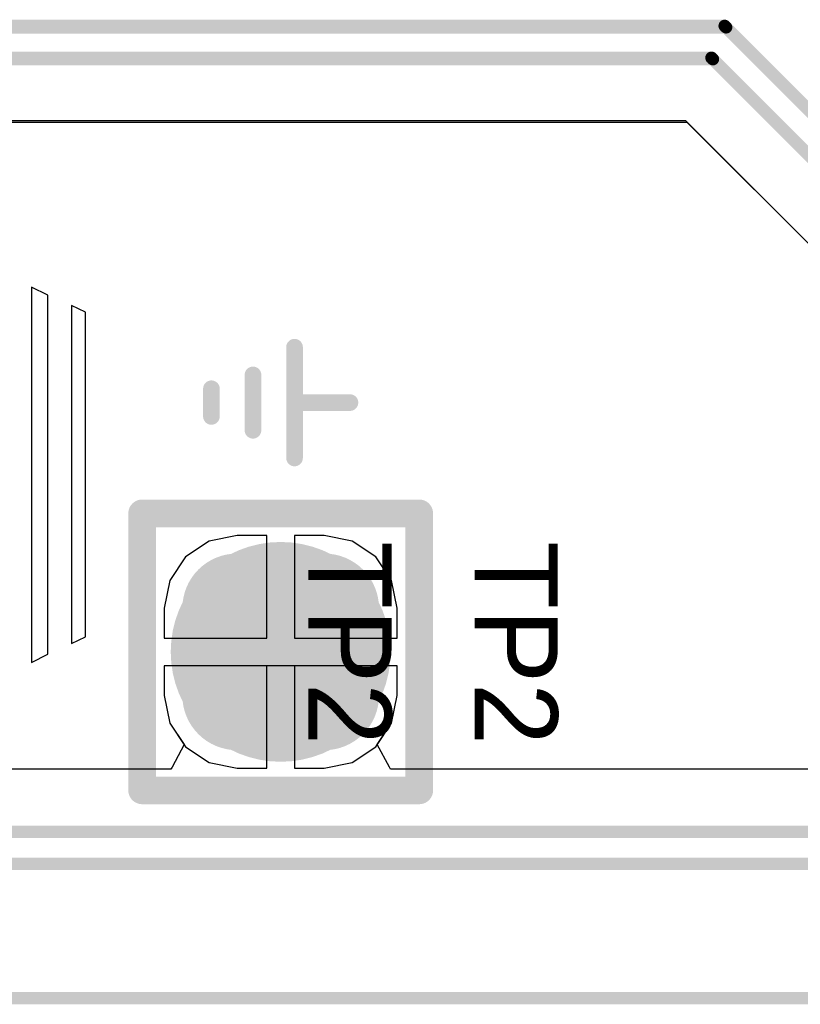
# Model space of a CAD drawing. Header units: millimetres. Extents: x 1.4 to 10.4, y 0 to 10.9.
# Tile 87 of 177: x 4.506 to 4.788, y 5.248 to 5.603. Entities that reach past the tile are written whole.
import ezdxf

# ---------------------------------------------------------------- set-up
doc = ezdxf.new("R2010")
doc.units = ezdxf.units.MM
doc.header["$MEASUREMENT"] = 0
for name, color, linetype in [('BottomLayer', 5, 'Continuous'), ('BottomSolder', 6, 'Continuous'), ('InternalPlane1', 76, 'Continuous'), ('InternalPlane2', 16, 'Continuous'), ('Mechanical31', 56, 'Continuous'), ('TopLayer', 1, 'Continuous'), ('TopOverlay', 2, 'Continuous'), ('TopSolder', 216, 'Continuous')]:
    doc.layers.add(name, color=color, linetype=linetype)

msp = doc.modelspace()

# ---------------------------------------------------------------- linework, layer by layer
at = {"layer": 'BottomLayer'}
for p, q in [((4.28016, 5.56681), (4.7461, 5.56681)), ((4.7461, 5.56681), (5.05946, 5.25346)), ((4.57421, 5.415), (4.56569, 5.40931)), ((4.58425, 5.417), (4.57421, 5.415)), ((4.595, 5.417), (4.58425, 5.417)), ((4.595, 5.38), (4.595, 5.417)), ((4.61575, 5.417), (4.605, 5.417)), ((4.605, 5.417), (4.605, 5.38)), ((4.62579, 5.415), (4.61575, 5.417)), ((4.63431, 5.40931), (4.62579, 5.415)), ((4.56569, 5.40931), (4.56, 5.40079)), ((4.64, 5.40079), (4.63431, 5.40931)), ((4.56, 5.40079), (4.558, 5.39075)), ((4.642, 5.39075), (4.64, 5.40079)), ((4.558, 5.39075), (4.558, 5.38)), ((4.642, 5.38), (4.642, 5.39075)), ((4.558, 5.38), (4.595, 5.38)), ((4.605, 5.38), (4.642, 5.38)), ((4.595, 5.37), (4.558, 5.37)), ((4.558, 5.37), (4.558, 5.35925)), ((4.595, 5.333), (4.595, 5.37)), ((4.642, 5.37), (4.605, 5.37)), ((4.605, 5.37), (4.605, 5.333)), ((4.642, 5.35925), (4.642, 5.37)), ((4.558, 5.35925), (4.56, 5.34921)), ((4.64, 5.34921), (4.642, 5.35925)), ((4.56, 5.34921), (4.56569, 5.34069)), ((4.63431, 5.34069), (4.64, 5.34921)), ((4.56569, 5.34069), (4.57421, 5.335)), ((4.62579, 5.335), (4.63431, 5.34069)), ((4.57421, 5.335), (4.58425, 5.333)), ((4.58425, 5.333), (4.595, 5.333)), ((4.605, 5.333), (4.61575, 5.333)), ((4.61575, 5.333), (4.62579, 5.335))]:
    msp.add_line(p, q, dxfattribs=at)
at = {"layer": 'BottomLayer', "const_width": 0.0045}
for points in [[(4.266, 5.601), (4.76026, 5.601)], [(4.76026, 5.601), (5.08026, 5.281)], [(4.27076, 5.5895), (4.7555, 5.5895)], [(4.7555, 5.5895), (5.0755, 5.2695)]]:
    msp.add_lwpolyline(points, dxfattribs=at)
at = {"layer": 'BottomLayer'}
for points, const_width in [([(4.75914, 5.601, 1), (4.76139, 5.601, 1)], 0.00225), ([(4.75914, 5.601, 1), (4.76139, 5.601, 1)], 0.00225), ([(4.75437, 5.5895, 1), (4.75662, 5.5895, 1)], 0.00225), ([(4.75437, 5.5895, 1), (4.75662, 5.5895, 1)], 0.00225), ([(4.57638, 5.39075, 1), (4.59213, 5.39075, 1)], 0.01575), ([(4.60787, 5.39075, 1), (4.62362, 5.39075, 1)], 0.01575), ([(4.57638, 5.35925, 1), (4.59213, 5.35925, 1)], 0.01575), ([(4.60787, 5.35925, 1), (4.62362, 5.35925, 1)], 0.01575)]:
    msp.add_lwpolyline(points, format="xyb", close=True, dxfattribs=dict(at, const_width=const_width))
for points in [[(4.58425, 5.3435), (4.61575, 5.3435), (4.58425, 5.4065), (4.61575, 5.4065)], [(4.5685, 5.35925), (4.6315, 5.35925), (4.5685, 5.39075), (4.6315, 5.39075)]]:
    msp.add_solid(points, dxfattribs=at)
at = {"layer": 'BottomSolder', "const_width": 0.01975}
for points in [[(4.57438, 5.39075, 1), (4.59413, 5.39075, 1)], [(4.60587, 5.39075, 1), (4.62562, 5.39075, 1)], [(4.57438, 5.35925, 1), (4.59413, 5.35925, 1)], [(4.60587, 5.35925, 1), (4.62562, 5.35925, 1)]]:
    msp.add_lwpolyline(points, format="xyb", close=True, dxfattribs=at)
at = {"layer": 'BottomSolder'}
for points in [[(4.58425, 5.3395), (4.61575, 5.3395), (4.58425, 5.4105), (4.61575, 5.4105)], [(4.5645, 5.35925), (4.6355, 5.35925), (4.5645, 5.39075), (4.6355, 5.39075)]]:
    msp.add_solid(points, dxfattribs=at)
at = {"layer": 'InternalPlane1', "const_width": 0.01}
for points in [[(4.58372, 5.40562, -0.249328), (4.61628, 5.40562)], [(4.56937, 5.35872, -0.249328), (4.56937, 5.39128)], [(4.63063, 5.39128, -0.249328), (4.63063, 5.35872)], [(4.61628, 5.34438, -0.249328), (4.58372, 5.34438)]]:
    msp.add_lwpolyline(points, format="xyb", dxfattribs=at)
at = {"layer": 'InternalPlane1', "const_width": 0.005}
for points in [[(4.58122, 5.40562, 1), (4.58622, 5.40562, 1)], [(4.61378, 5.40562, 1), (4.61878, 5.40562, 1)], [(4.56687, 5.39128, 1), (4.57188, 5.39128, 1)], [(4.62812, 5.39128, 1), (4.63312, 5.39128, 1)], [(4.56687, 5.35872, 1), (4.57188, 5.35872, 1)], [(4.62812, 5.35872, 1), (4.63312, 5.35872, 1)], [(4.58122, 5.34438, 1), (4.58622, 5.34438, 1)], [(4.61378, 5.34438, 1), (4.61878, 5.34438, 1)]]:
    msp.add_lwpolyline(points, format="xyb", close=True, dxfattribs=at)
at = {"layer": 'InternalPlane2', "const_width": 0.02968}
msp.add_lwpolyline([(4.58516, 5.375, 1), (4.61484, 5.375, 1)], format="xyb", close=True, dxfattribs=at)
at = {"layer": 'TopLayer'}
for p, q in [((4.194, 5.56631), (4.7466, 5.56631)), ((4.7466, 5.56631), (4.86996, 5.44296)), ((4.57421, 5.415), (4.56569, 5.40931)), ((4.58425, 5.417), (4.57421, 5.415)), ((4.595, 5.417), (4.58425, 5.417)), ((4.595, 5.38), (4.595, 5.417)), ((4.61575, 5.417), (4.605, 5.417)), ((4.605, 5.417), (4.605, 5.38)), ((4.62579, 5.415), (4.61575, 5.417)), ((4.63431, 5.40931), (4.62579, 5.415)), ((4.56569, 5.40931), (4.56, 5.40079)), ((4.64, 5.40079), (4.63431, 5.40931)), ((4.56, 5.40079), (4.558, 5.39075)), ((4.642, 5.39075), (4.64, 5.40079)), ((4.558, 5.39075), (4.558, 5.38)), ((4.642, 5.38), (4.642, 5.39075)), ((4.558, 5.38), (4.595, 5.38)), ((4.605, 5.38), (4.642, 5.38)), ((4.642, 5.37), (4.558, 5.37)), ((4.558, 5.37), (4.558, 5.35925)), ((4.642, 5.35925), (4.642, 5.37)), ((4.558, 5.35925), (4.56, 5.34921)), ((4.64, 5.34921), (4.642, 5.35925)), ((4.56, 5.34921), (4.56514, 5.34151)), ((4.63486, 5.34151), (4.64, 5.34921)), ((4.56514, 5.34151), (4.56078, 5.33334)), ((4.63922, 5.33334), (4.63486, 5.34151)), ((4.56034, 5.33269), (4.2194, 5.33269)), ((4.56078, 5.33334), (4.56034, 5.33269)), ((4.63966, 5.33269), (4.63922, 5.33334)), ((5.59034, 5.33269), (4.63966, 5.33269))]:
    msp.add_line(p, q, dxfattribs=at)
at = {"layer": 'TopLayer', "const_width": 0.0045}
for points in [[(4.19876, 5.6005), (4.76076, 5.6005)], [(4.76076, 5.6005), (4.89076, 5.4705)], [(4.194, 5.589), (4.756, 5.589)], [(4.756, 5.589), (4.886, 5.459)], [(4.21, 5.31), (5.595, 5.31)], [(4.20524, 5.2985), (5.59024, 5.2985)], [(4.195, 5.25), (5.575, 5.25)]]:
    msp.add_lwpolyline(points, dxfattribs=at)
at = {"layer": 'TopLayer'}
for points, const_width in [([(4.75964, 5.6005, 1), (4.76189, 5.6005, 1)], 0.00225), ([(4.75964, 5.6005, 1), (4.76189, 5.6005, 1)], 0.00225), ([(4.75488, 5.589, 1), (4.75713, 5.589, 1)], 0.00225), ([(4.75488, 5.589, 1), (4.75713, 5.589, 1)], 0.00225), ([(4.57638, 5.39075, 1), (4.59213, 5.39075, 1)], 0.01575), ([(4.60787, 5.39075, 1), (4.62362, 5.39075, 1)], 0.01575), ([(4.57638, 5.35925, 1), (4.59213, 5.35925, 1)], 0.01575), ([(4.60787, 5.35925, 1), (4.62362, 5.35925, 1)], 0.01575)]:
    msp.add_lwpolyline(points, format="xyb", close=True, dxfattribs=dict(at, const_width=const_width))
for points in [[(4.58425, 5.3435), (4.61575, 5.3435), (4.58425, 5.4065), (4.61575, 5.4065)], [(4.5685, 5.35925), (4.6315, 5.35925), (4.5685, 5.39075), (4.6315, 5.39075)]]:
    msp.add_solid(points, dxfattribs=at)
at = {"layer": 'TopOverlay'}
for p, q in [((4.51001, 5.50667), (4.51, 5.3712)), ((4.516, 5.5038), (4.51001, 5.50667)), ((4.516, 5.3742), (4.516, 5.5038)), ((4.5295, 5.4977), (4.5245, 5.5)), ((4.5245, 5.5), (4.5245, 5.378)), ((4.5295, 5.3804), (4.5295, 5.4977)), ((4.5245, 5.378), (4.5295, 5.3804)), ((4.51, 5.3712), (4.516, 5.3742))]:
    msp.add_line(p, q, dxfattribs=at)
for points, const_width in [([(4.605, 5.445), (4.605, 5.485)], 0.006), ([(4.59, 5.455), (4.59, 5.475)], 0.006), ([(4.575, 5.46), (4.575, 5.47)], 0.006), ([(4.605, 5.465), (4.625, 5.465)], 0.006), ([(4.55, 5.425), (4.65, 5.425)], 0.01), ([(4.55, 5.325), (4.55, 5.425)], 0.01), ([(4.65, 5.325), (4.65, 5.425)], 0.01), ([(4.55, 5.325), (4.65, 5.325)], 0.01)]:
    msp.add_lwpolyline(points, dxfattribs=dict(at, const_width=const_width))
for points, const_width in [([(4.6035, 5.485, 1), (4.6065, 5.485, 1)], 0.003), ([(4.5885, 5.475, 1), (4.5915, 5.475, 1)], 0.003), ([(4.5735, 5.47, 1), (4.5765, 5.47, 1)], 0.003), ([(4.6035, 5.465, 1), (4.6065, 5.465, 1)], 0.003), ([(4.6235, 5.465, 1), (4.6265, 5.465, 1)], 0.003), ([(4.5735, 5.46, 1), (4.5765, 5.46, 1)], 0.003), ([(4.5885, 5.455, 1), (4.5915, 5.455, 1)], 0.003), ([(4.6035, 5.445, 1), (4.6065, 5.445, 1)], 0.003), ([(4.5475, 5.425, 1), (4.5525, 5.425, 1)], 0.005), ([(4.5475, 5.425, 1), (4.5525, 5.425, 1)], 0.005), ([(4.6475, 5.425, 1), (4.6525, 5.425, 1)], 0.005), ([(4.6475, 5.425, 1), (4.6525, 5.425, 1)], 0.005), ([(4.5475, 5.325, 1), (4.5525, 5.325, 1)], 0.005), ([(4.5475, 5.325, 1), (4.5525, 5.325, 1)], 0.005), ([(4.6475, 5.325, 1), (4.6525, 5.325, 1)], 0.005), ([(4.6475, 5.325, 1), (4.6525, 5.325, 1)], 0.005)]:
    msp.add_lwpolyline(points, format="xyb", close=True, dxfattribs=dict(at, const_width=const_width))
at = {"layer": 'TopSolder', "const_width": 0.01975}
for points in [[(4.57438, 5.39075, 1), (4.59413, 5.39075, 1)], [(4.60587, 5.39075, 1), (4.62562, 5.39075, 1)], [(4.57438, 5.35925, 1), (4.59413, 5.35925, 1)], [(4.60587, 5.35925, 1), (4.62562, 5.35925, 1)]]:
    msp.add_lwpolyline(points, format="xyb", close=True, dxfattribs=at)
at = {"layer": 'TopSolder'}
for points in [[(4.58425, 5.3395), (4.61575, 5.3395), (4.58425, 5.4105), (4.61575, 5.4105)], [(4.5645, 5.35925), (4.6355, 5.35925), (4.5645, 5.39075), (4.6355, 5.39075)]]:
    msp.add_solid(points, dxfattribs=at)

# ---------------------------------------------------------------- texts
at = {"layer": 'Mechanical31'}
msp.add_text('TP2', height=0.03, rotation=270, dxfattribs=at).set_placement((4.61, 5.415))
at = {"layer": 'TopOverlay'}
msp.add_text('TP2', height=0.03, rotation=270, dxfattribs=at).set_placement((4.67, 5.415))

doc.saveas('drawing.dxf')
